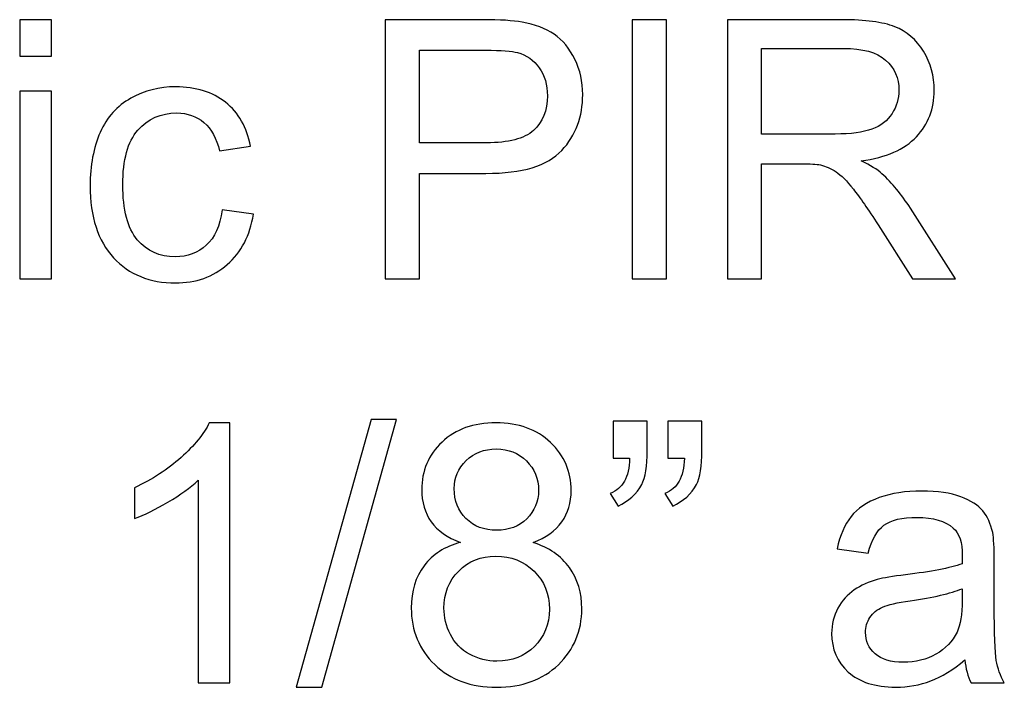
# Model space of a CAD drawing. Header units: inches. Extents: x -3.1 to 14.9, y -9.8 to 5.5.
# Tile 20 of 56: x 1.4 to 2.3, y -0.7 to -0.1. Entities that reach past the tile are written whole.
import ezdxf

# ---------------------------------------------------------------- set-up
doc = ezdxf.new("R2010")
doc.units = ezdxf.units.IN
doc.header["$MEASUREMENT"] = 0
doc.layers.add('Layer 1', color=7, linetype='Continuous')

msp = doc.modelspace()

# ---------------------------------------------------------------- linework, layer by layer
at = {"layer": 'Layer 1', "color": 250}
for points, knots in [([(1.41877, -0.11078), (1.41877, -0.11078), (1.41877, -0.07706), (1.41877, -0.07706), (1.41877, -0.07706), (1.41877, -0.07706), (1.44811, -0.07706), (1.44811, -0.07706), (1.44811, -0.07706), (1.44811, -0.07706), (1.44811, -0.11078), (1.44811, -0.11078), (1.44811, -0.11078), (1.44811, -0.11078), (1.41877, -0.11078), (1.41877, -0.11078)], [0, 0, 0, 0, 0.2, 0.2, 0.2, 0.2, 0.4, 0.4, 0.4, 0.4, 0.6, 0.6, 0.6, 0.6, 1, 1, 1, 1]), ([(1.75572, -0.31567), (1.75572, -0.31567), (1.75572, -0.07706), (1.75572, -0.07706), (1.75572, -0.07706), (1.75572, -0.07706), (1.84572, -0.07706), (1.84572, -0.07706), (1.84572, -0.07706), (1.86155, -0.07706), (1.87366, -0.07783), (1.882, -0.07933), (1.882, -0.07933), (1.89372, -0.08128), (1.90355, -0.085), (1.9115, -0.0905), (1.9115, -0.0905), (1.91939, -0.09594), (1.92578, -0.10367), (1.93061, -0.1135), (1.93061, -0.1135), (1.93544, -0.12339), (1.93783, -0.13422), (1.93783, -0.14606), (1.93783, -0.14606), (1.93783, -0.16633), (1.93139, -0.18356), (1.9185, -0.19761), (1.9185, -0.19761), (1.90555, -0.21161), (1.88222, -0.21867), (1.8485, -0.21867), (1.8485, -0.21867), (1.8485, -0.21867), (1.78728, -0.21867), (1.78728, -0.21867), (1.78728, -0.21867), (1.78728, -0.21867), (1.78728, -0.31567), (1.78728, -0.31567), (1.78728, -0.31567), (1.78728, -0.31567), (1.75572, -0.31567), (1.75572, -0.31567)], [0, 0, 0, 0, 0.083333, 0.083333, 0.083333, 0.083333, 0.166667, 0.166667, 0.166667, 0.166667, 0.25, 0.25, 0.25, 0.25, 0.333333, 0.333333, 0.333333, 0.333333, 0.416667, 0.416667, 0.416667, 0.416667, 0.5, 0.5, 0.5, 0.5, 0.583333, 0.583333, 0.583333, 0.583333, 0.666667, 0.666667, 0.666667, 0.666667, 0.75, 0.75, 0.75, 0.75, 0.833333, 0.833333, 0.833333, 0.833333, 1, 1, 1, 1]), ([(1.98344, -0.31567), (1.98344, -0.31567), (1.98344, -0.07706), (1.98344, -0.07706), (1.98344, -0.07706), (1.98344, -0.07706), (2.015, -0.07706), (2.015, -0.07706), (2.015, -0.07706), (2.015, -0.07706), (2.015, -0.31567), (2.015, -0.31567), (2.015, -0.31567), (2.015, -0.31567), (1.98344, -0.31567), (1.98344, -0.31567)], [0, 0, 0, 0, 0.2, 0.2, 0.2, 0.2, 0.4, 0.4, 0.4, 0.4, 0.6, 0.6, 0.6, 0.6, 1, 1, 1, 1]), ([(2.07116, -0.31567), (2.07116, -0.31567), (2.07116, -0.07706), (2.07116, -0.07706), (2.07116, -0.07706), (2.07116, -0.07706), (2.17694, -0.07706), (2.17694, -0.07706), (2.17694, -0.07706), (2.19822, -0.07706), (2.21439, -0.07922), (2.22544, -0.0835), (2.22544, -0.0835), (2.2365, -0.08778), (2.24533, -0.09533), (2.252, -0.10617), (2.252, -0.10617), (2.25861, -0.11706), (2.26189, -0.12906), (2.26189, -0.14217), (2.26189, -0.14217), (2.26189, -0.15911), (2.25644, -0.17333), (2.24544, -0.18494), (2.24544, -0.18494), (2.2345, -0.19656), (2.21755, -0.20394), (2.19467, -0.20711), (2.19467, -0.20711), (2.20305, -0.21111), (2.20939, -0.21506), (2.21372, -0.219), (2.21372, -0.219), (2.22294, -0.22744), (2.23167, -0.23806), (2.23994, -0.25072), (2.23994, -0.25072), (2.23994, -0.25072), (2.28144, -0.31567), (2.28144, -0.31567), (2.28144, -0.31567), (2.28144, -0.31567), (2.24172, -0.31567), (2.24172, -0.31567), (2.24172, -0.31567), (2.24172, -0.31567), (2.21017, -0.266), (2.21017, -0.266), (2.21017, -0.266), (2.20094, -0.25172), (2.19333, -0.24072), (2.18733, -0.23317), (2.18733, -0.23317), (2.18139, -0.22556), (2.17605, -0.22022), (2.17133, -0.21722), (2.17133, -0.21722), (2.16661, -0.21417), (2.16183, -0.21206), (2.15694, -0.21083), (2.15694, -0.21083), (2.15333, -0.21011), (2.1475, -0.20972), (2.13933, -0.20972), (2.13933, -0.20972), (2.13933, -0.20972), (2.10272, -0.20972), (2.10272, -0.20972), (2.10272, -0.20972), (2.10272, -0.20972), (2.10272, -0.31567), (2.10272, -0.31567), (2.10272, -0.31567), (2.10272, -0.31567), (2.07116, -0.31567), (2.07116, -0.31567)], [0, 0, 0, 0, 0.05, 0.05, 0.05, 0.05, 0.1, 0.1, 0.1, 0.1, 0.15, 0.15, 0.15, 0.15, 0.2, 0.2, 0.2, 0.2, 0.25, 0.25, 0.25, 0.25, 0.3, 0.3, 0.3, 0.3, 0.35, 0.35, 0.35, 0.35, 0.4, 0.4, 0.4, 0.4, 0.45, 0.45, 0.45, 0.45, 0.5, 0.5, 0.5, 0.5, 0.55, 0.55, 0.55, 0.55, 0.6, 0.6, 0.6, 0.6, 0.65, 0.65, 0.65, 0.65, 0.7, 0.7, 0.7, 0.7, 0.75, 0.75, 0.75, 0.75, 0.8, 0.8, 0.8, 0.8, 0.85, 0.85, 0.85, 0.85, 0.9, 0.9, 0.9, 0.9, 1, 1, 1, 1]), ([(1.78728, -0.1905), (1.78728, -0.1905), (1.849, -0.1905), (1.849, -0.1905), (1.849, -0.1905), (1.86939, -0.1905), (1.88389, -0.18672), (1.89244, -0.17911), (1.89244, -0.17911), (1.901, -0.1715), (1.90528, -0.16083), (1.90528, -0.14706), (1.90528, -0.14706), (1.90528, -0.13706), (1.90278, -0.1285), (1.89772, -0.12139), (1.89772, -0.12139), (1.89266, -0.11428), (1.88605, -0.10961), (1.87778, -0.10733), (1.87778, -0.10733), (1.87244, -0.10594), (1.86266, -0.10522), (1.84833, -0.10522), (1.84833, -0.10522), (1.84833, -0.10522), (1.78728, -0.10522), (1.78728, -0.10522), (1.78728, -0.10522), (1.78728, -0.10522), (1.78728, -0.1905), (1.78728, -0.1905)], [0, 0, 0, 0, 0.111111, 0.111111, 0.111111, 0.111111, 0.222222, 0.222222, 0.222222, 0.222222, 0.333333, 0.333333, 0.333333, 0.333333, 0.444444, 0.444444, 0.444444, 0.444444, 0.555556, 0.555556, 0.555556, 0.555556, 0.666667, 0.666667, 0.666667, 0.666667, 0.777778, 0.777778, 0.777778, 0.777778, 1, 1, 1, 1]), ([(2.10272, -0.18239), (2.10272, -0.18239), (2.17061, -0.18239), (2.17061, -0.18239), (2.17061, -0.18239), (2.185, -0.18239), (2.19633, -0.18089), (2.20444, -0.17789), (2.20444, -0.17789), (2.21261, -0.17489), (2.21878, -0.17011), (2.223, -0.16356), (2.223, -0.16356), (2.22722, -0.157), (2.22933, -0.14989), (2.22933, -0.14217), (2.22933, -0.14217), (2.22933, -0.13089), (2.22528, -0.12161), (2.21705, -0.11433), (2.21705, -0.11433), (2.20889, -0.10706), (2.19594, -0.10344), (2.17822, -0.10344), (2.17822, -0.10344), (2.17822, -0.10344), (2.10272, -0.10344), (2.10272, -0.10344), (2.10272, -0.10344), (2.10272, -0.10344), (2.10272, -0.18239), (2.10272, -0.18239)], [0, 0, 0, 0, 0.111111, 0.111111, 0.111111, 0.111111, 0.222222, 0.222222, 0.222222, 0.222222, 0.333333, 0.333333, 0.333333, 0.333333, 0.444444, 0.444444, 0.444444, 0.444444, 0.555556, 0.555556, 0.555556, 0.555556, 0.666667, 0.666667, 0.666667, 0.666667, 0.777778, 0.777778, 0.777778, 0.777778, 1, 1, 1, 1]), ([(1.41877, -0.31567), (1.41877, -0.31567), (1.41877, -0.14283), (1.41877, -0.14283), (1.41877, -0.14283), (1.41877, -0.14283), (1.44811, -0.14283), (1.44811, -0.14283), (1.44811, -0.14283), (1.44811, -0.14283), (1.44811, -0.31567), (1.44811, -0.31567), (1.44811, -0.31567), (1.44811, -0.31567), (1.41877, -0.31567), (1.41877, -0.31567)], [0, 0, 0, 0, 0.2, 0.2, 0.2, 0.2, 0.4, 0.4, 0.4, 0.4, 0.6, 0.6, 0.6, 0.6, 1, 1, 1, 1]), ([(1.6055, -0.25233), (1.6055, -0.25233), (1.63427, -0.25611), (1.63427, -0.25611), (1.63427, -0.25611), (1.63116, -0.27594), (1.62311, -0.2915), (1.61011, -0.30272), (1.61011, -0.30272), (1.59716, -0.31394), (1.58122, -0.31956), (1.56233, -0.31956), (1.56233, -0.31956), (1.53872, -0.31956), (1.51966, -0.31183), (1.50533, -0.29639), (1.50533, -0.29639), (1.49094, -0.28094), (1.48372, -0.25878), (1.48372, -0.22989), (1.48372, -0.22989), (1.48372, -0.21122), (1.48683, -0.19489), (1.493, -0.18089), (1.493, -0.18089), (1.49922, -0.16689), (1.50861, -0.15639), (1.52127, -0.14939), (1.52127, -0.14939), (1.53388, -0.14239), (1.54766, -0.13889), (1.5625, -0.13889), (1.5625, -0.13889), (1.58127, -0.13889), (1.59666, -0.14367), (1.60855, -0.15317), (1.60855, -0.15317), (1.6205, -0.16267), (1.62816, -0.17611), (1.63155, -0.19361), (1.63155, -0.19361), (1.63155, -0.19361), (1.60305, -0.198), (1.60305, -0.198), (1.60305, -0.198), (1.60033, -0.18639), (1.59555, -0.17767), (1.58866, -0.17178), (1.58866, -0.17178), (1.58177, -0.16594), (1.57344, -0.163), (1.56366, -0.163), (1.56366, -0.163), (1.54888, -0.163), (1.53688, -0.16828), (1.52766, -0.17889), (1.52766, -0.17889), (1.51844, -0.18944), (1.51383, -0.20617), (1.51383, -0.22906), (1.51383, -0.22906), (1.51383, -0.25228), (1.51827, -0.26917), (1.52722, -0.27972), (1.52722, -0.27972), (1.53611, -0.29022), (1.54772, -0.2955), (1.56205, -0.2955), (1.56205, -0.2955), (1.57355, -0.2955), (1.58311, -0.29194), (1.59083, -0.28489), (1.59083, -0.28489), (1.59855, -0.27783), (1.60344, -0.267), (1.6055, -0.25233)], [0, 0, 0, 0, 0.05, 0.05, 0.05, 0.05, 0.1, 0.1, 0.1, 0.1, 0.15, 0.15, 0.15, 0.15, 0.2, 0.2, 0.2, 0.2, 0.25, 0.25, 0.25, 0.25, 0.3, 0.3, 0.3, 0.3, 0.35, 0.35, 0.35, 0.35, 0.4, 0.4, 0.4, 0.4, 0.45, 0.45, 0.45, 0.45, 0.5, 0.5, 0.5, 0.5, 0.55, 0.55, 0.55, 0.55, 0.6, 0.6, 0.6, 0.6, 0.65, 0.65, 0.65, 0.65, 0.7, 0.7, 0.7, 0.7, 0.75, 0.75, 0.75, 0.75, 0.8, 0.8, 0.8, 0.8, 0.85, 0.85, 0.85, 0.85, 0.9, 0.9, 0.9, 0.9, 1, 1, 1, 1]), ([(1.61243, -0.68806), (1.61243, -0.68806), (1.58316, -0.68806), (1.58316, -0.68806), (1.58316, -0.68806), (1.58316, -0.68806), (1.58316, -0.50139), (1.58316, -0.50139), (1.58316, -0.50139), (1.5761, -0.50811), (1.56688, -0.51483), (1.55543, -0.52156), (1.55543, -0.52156), (1.54393, -0.52828), (1.53366, -0.53333), (1.52455, -0.53667), (1.52455, -0.53667), (1.52455, -0.53667), (1.52455, -0.50839), (1.52455, -0.50839), (1.52455, -0.50839), (1.54093, -0.50067), (1.55527, -0.49133), (1.56755, -0.48039), (1.56755, -0.48039), (1.57977, -0.46939), (1.58849, -0.45878), (1.5936, -0.44844), (1.5936, -0.44844), (1.5936, -0.44844), (1.61243, -0.44844), (1.61243, -0.44844), (1.61243, -0.44844), (1.61243, -0.44844), (1.61243, -0.68806), (1.61243, -0.68806)], [0, 0, 0, 0, 0.1, 0.1, 0.1, 0.1, 0.2, 0.2, 0.2, 0.2, 0.3, 0.3, 0.3, 0.3, 0.4, 0.4, 0.4, 0.4, 0.5, 0.5, 0.5, 0.5, 0.6, 0.6, 0.6, 0.6, 0.7, 0.7, 0.7, 0.7, 0.8, 0.8, 0.8, 0.8, 1, 1, 1, 1]), ([(1.67366, -0.69211), (1.67366, -0.69211), (1.74282, -0.44539), (1.74282, -0.44539), (1.74282, -0.44539), (1.74282, -0.44539), (1.76627, -0.44539), (1.76627, -0.44539), (1.76627, -0.44539), (1.76627, -0.44539), (1.69727, -0.69211), (1.69727, -0.69211), (1.69727, -0.69211), (1.69727, -0.69211), (1.67366, -0.69211), (1.67366, -0.69211)], [0, 0, 0, 0, 0.2, 0.2, 0.2, 0.2, 0.4, 0.4, 0.4, 0.4, 0.6, 0.6, 0.6, 0.6, 1, 1, 1, 1]), ([(1.82521, -0.55867), (1.81305, -0.55422), (1.80405, -0.54789), (1.79816, -0.53961), (1.79816, -0.53961), (1.79232, -0.53139), (1.78938, -0.5215), (1.78938, -0.51), (1.78938, -0.51), (1.78938, -0.49261), (1.7956, -0.47806), (1.8081, -0.46622), (1.8081, -0.46622), (1.8206, -0.45439), (1.83716, -0.44844), (1.85788, -0.44844), (1.85788, -0.44844), (1.87871, -0.44844), (1.89549, -0.4545), (1.90821, -0.46661), (1.90821, -0.46661), (1.92088, -0.47872), (1.92721, -0.49344), (1.92721, -0.51083), (1.92721, -0.51083), (1.92721, -0.52189), (1.92432, -0.5315), (1.91855, -0.53972), (1.91855, -0.53972), (1.91271, -0.54789), (1.90393, -0.55422), (1.8921, -0.55867), (1.8921, -0.55867), (1.90671, -0.56344), (1.91788, -0.57111), (1.92555, -0.58178), (1.92555, -0.58178), (1.93316, -0.59239), (1.93699, -0.60511), (1.93699, -0.61983), (1.93699, -0.61983), (1.93699, -0.64028), (1.92977, -0.65739), (1.91538, -0.67128), (1.91538, -0.67128), (1.90093, -0.68517), (1.88193, -0.69211), (1.85838, -0.69211), (1.85838, -0.69211), (1.83482, -0.69211), (1.81588, -0.68517), (1.80143, -0.67122), (1.80143, -0.67122), (1.78699, -0.65728), (1.77977, -0.63989), (1.77977, -0.61906), (1.77977, -0.61906), (1.77977, -0.60356), (1.78371, -0.59056), (1.7916, -0.58006), (1.7916, -0.58006), (1.79943, -0.56961), (1.81066, -0.56244), (1.82521, -0.55867)], [0, 0, 0, 0, 0.058824, 0.058824, 0.058824, 0.058824, 0.117647, 0.117647, 0.117647, 0.117647, 0.176471, 0.176471, 0.176471, 0.176471, 0.235294, 0.235294, 0.235294, 0.235294, 0.294118, 0.294118, 0.294118, 0.294118, 0.352941, 0.352941, 0.352941, 0.352941, 0.411765, 0.411765, 0.411765, 0.411765, 0.470588, 0.470588, 0.470588, 0.470588, 0.529412, 0.529412, 0.529412, 0.529412, 0.588235, 0.588235, 0.588235, 0.588235, 0.647059, 0.647059, 0.647059, 0.647059, 0.705882, 0.705882, 0.705882, 0.705882, 0.764706, 0.764706, 0.764706, 0.764706, 0.823529, 0.823529, 0.823529, 0.823529, 0.882353, 0.882353, 0.882353, 0.882353, 1, 1, 1, 1]), ([(1.96582, -0.481), (1.96582, -0.481), (1.96582, -0.447), (1.96582, -0.447), (1.96582, -0.447), (1.96582, -0.447), (1.99721, -0.447), (1.99721, -0.447), (1.99721, -0.447), (1.99721, -0.447), (1.99721, -0.47389), (1.99721, -0.47389), (1.99721, -0.47389), (1.99721, -0.48839), (1.99555, -0.49889), (1.99221, -0.50528), (1.99221, -0.50528), (1.98755, -0.51406), (1.98027, -0.52067), (1.97038, -0.52511), (1.97038, -0.52511), (1.97038, -0.52511), (1.96321, -0.51356), (1.96321, -0.51356), (1.96321, -0.51356), (1.96905, -0.51117), (1.97344, -0.50744), (1.97632, -0.50228), (1.97632, -0.50228), (1.97921, -0.49711), (1.98077, -0.49006), (1.9811, -0.481), (1.9811, -0.481), (1.9811, -0.481), (1.96582, -0.481), (1.96582, -0.481)], [0, 0, 0, 0, 0.1, 0.1, 0.1, 0.1, 0.2, 0.2, 0.2, 0.2, 0.3, 0.3, 0.3, 0.3, 0.4, 0.4, 0.4, 0.4, 0.5, 0.5, 0.5, 0.5, 0.6, 0.6, 0.6, 0.6, 0.7, 0.7, 0.7, 0.7, 0.8, 0.8, 0.8, 0.8, 1, 1, 1, 1]), ([(2.01627, -0.481), (2.01627, -0.481), (2.01627, -0.447), (2.01627, -0.447), (2.01627, -0.447), (2.01627, -0.447), (2.04771, -0.447), (2.04771, -0.447), (2.04771, -0.447), (2.04771, -0.447), (2.04771, -0.47389), (2.04771, -0.47389), (2.04771, -0.47389), (2.04771, -0.48839), (2.04599, -0.49889), (2.04266, -0.50528), (2.04266, -0.50528), (2.03799, -0.51406), (2.03071, -0.52067), (2.02082, -0.52511), (2.02082, -0.52511), (2.02082, -0.52511), (2.01366, -0.51356), (2.01366, -0.51356), (2.01366, -0.51356), (2.01955, -0.51117), (2.02388, -0.50744), (2.02677, -0.50228), (2.02677, -0.50228), (2.02966, -0.49711), (2.03127, -0.49006), (2.03155, -0.481), (2.03155, -0.481), (2.03155, -0.481), (2.01627, -0.481), (2.01627, -0.481)], [0, 0, 0, 0, 0.1, 0.1, 0.1, 0.1, 0.2, 0.2, 0.2, 0.2, 0.3, 0.3, 0.3, 0.3, 0.4, 0.4, 0.4, 0.4, 0.5, 0.5, 0.5, 0.5, 0.6, 0.6, 0.6, 0.6, 0.7, 0.7, 0.7, 0.7, 0.8, 0.8, 0.8, 0.8, 1, 1, 1, 1]), ([(1.81932, -0.509), (1.81932, -0.52028), (1.82299, -0.5295), (1.83021, -0.53667), (1.83021, -0.53667), (1.83749, -0.54383), (1.84693, -0.54744), (1.85855, -0.54744), (1.85855, -0.54744), (1.86982, -0.54744), (1.8791, -0.54389), (1.88632, -0.53678), (1.88632, -0.53678), (1.89355, -0.52967), (1.8971, -0.52094), (1.8971, -0.51067), (1.8971, -0.51067), (1.8971, -0.49989), (1.89343, -0.49089), (1.88599, -0.48356), (1.88599, -0.48356), (1.87855, -0.47622), (1.86932, -0.47256), (1.85821, -0.47256), (1.85821, -0.47256), (1.84705, -0.47256), (1.83777, -0.47617), (1.83038, -0.48328), (1.83038, -0.48328), (1.82299, -0.49044), (1.81932, -0.49906), (1.81932, -0.509)], [0, 0, 0, 0, 0.111111, 0.111111, 0.111111, 0.111111, 0.222222, 0.222222, 0.222222, 0.222222, 0.333333, 0.333333, 0.333333, 0.333333, 0.444444, 0.444444, 0.444444, 0.444444, 0.555556, 0.555556, 0.555556, 0.555556, 0.666667, 0.666667, 0.666667, 0.666667, 0.777778, 0.777778, 0.777778, 0.777778, 1, 1, 1, 1]), ([(2.29005, -0.66672), (2.27916, -0.67594), (2.26871, -0.68244), (2.25871, -0.68628), (2.25871, -0.68628), (2.24866, -0.69006), (2.23788, -0.69194), (2.22638, -0.69194), (2.22638, -0.69194), (2.20738, -0.69194), (2.19282, -0.68733), (2.1826, -0.67806), (2.1826, -0.67806), (2.17243, -0.66878), (2.16732, -0.65689), (2.16732, -0.6425), (2.16732, -0.6425), (2.16732, -0.634), (2.16921, -0.62628), (2.1731, -0.61928), (2.1731, -0.61928), (2.17693, -0.61228), (2.18199, -0.60667), (2.18821, -0.60244), (2.18821, -0.60244), (2.19449, -0.59822), (2.20149, -0.595), (2.20932, -0.59283), (2.20932, -0.59283), (2.21505, -0.59133), (2.22371, -0.58983), (2.23532, -0.58844), (2.23532, -0.58844), (2.25899, -0.58561), (2.27643, -0.58228), (2.2876, -0.57833), (2.2876, -0.57833), (2.28771, -0.57433), (2.28777, -0.57178), (2.28777, -0.57072), (2.28777, -0.57072), (2.28777, -0.55878), (2.28499, -0.55033), (2.27943, -0.5455), (2.27943, -0.5455), (2.27199, -0.53883), (2.26082, -0.53556), (2.2461, -0.53556), (2.2461, -0.53556), (2.23232, -0.53556), (2.22216, -0.53794), (2.21555, -0.54278), (2.21555, -0.54278), (2.20899, -0.54761), (2.20416, -0.55617), (2.20099, -0.56844), (2.20099, -0.56844), (2.20099, -0.56844), (2.17238, -0.5645), (2.17238, -0.5645), (2.17238, -0.5645), (2.17499, -0.55228), (2.17927, -0.54233), (2.18521, -0.53483), (2.18521, -0.53483), (2.19116, -0.52728), (2.19982, -0.52144), (2.2111, -0.51739), (2.2111, -0.51739), (2.22238, -0.51333), (2.23543, -0.51128), (2.25032, -0.51128), (2.25032, -0.51128), (2.2651, -0.51128), (2.27705, -0.51306), (2.28627, -0.5165), (2.28627, -0.5165), (2.29549, -0.52), (2.30227, -0.52433), (2.30666, -0.52961), (2.30666, -0.52961), (2.31099, -0.53489), (2.31399, -0.5415), (2.31577, -0.54956), (2.31577, -0.54956), (2.31671, -0.55456), (2.31721, -0.56356), (2.31721, -0.57656), (2.31721, -0.57656), (2.31721, -0.57656), (2.31721, -0.61561), (2.31721, -0.61561), (2.31721, -0.61561), (2.31721, -0.64289), (2.31782, -0.66011), (2.3191, -0.66728), (2.3191, -0.66728), (2.32032, -0.6745), (2.32282, -0.68144), (2.32649, -0.68806), (2.32649, -0.68806), (2.32649, -0.68806), (2.29588, -0.68806), (2.29588, -0.68806), (2.29588, -0.68806), (2.29288, -0.682), (2.29088, -0.67489), (2.29005, -0.66672)], [0, 0, 0, 0, 0.035714, 0.035714, 0.035714, 0.035714, 0.071429, 0.071429, 0.071429, 0.071429, 0.107143, 0.107143, 0.107143, 0.107143, 0.142857, 0.142857, 0.142857, 0.142857, 0.178571, 0.178571, 0.178571, 0.178571, 0.214286, 0.214286, 0.214286, 0.214286, 0.25, 0.25, 0.25, 0.25, 0.285714, 0.285714, 0.285714, 0.285714, 0.321429, 0.321429, 0.321429, 0.321429, 0.357143, 0.357143, 0.357143, 0.357143, 0.392857, 0.392857, 0.392857, 0.392857, 0.428571, 0.428571, 0.428571, 0.428571, 0.464286, 0.464286, 0.464286, 0.464286, 0.5, 0.5, 0.5, 0.5, 0.535714, 0.535714, 0.535714, 0.535714, 0.571429, 0.571429, 0.571429, 0.571429, 0.607143, 0.607143, 0.607143, 0.607143, 0.642857, 0.642857, 0.642857, 0.642857, 0.678571, 0.678571, 0.678571, 0.678571, 0.714286, 0.714286, 0.714286, 0.714286, 0.75, 0.75, 0.75, 0.75, 0.785714, 0.785714, 0.785714, 0.785714, 0.821429, 0.821429, 0.821429, 0.821429, 0.857143, 0.857143, 0.857143, 0.857143, 0.892857, 0.892857, 0.892857, 0.892857, 0.928571, 0.928571, 0.928571, 0.928571, 1, 1, 1, 1]), ([(1.80988, -0.61922), (1.80988, -0.62756), (1.81188, -0.63567), (1.81582, -0.64344), (1.81582, -0.64344), (1.81977, -0.65128), (1.82566, -0.65733), (1.83349, -0.66161), (1.83349, -0.66161), (1.84132, -0.66589), (1.84971, -0.66806), (1.85871, -0.66806), (1.85871, -0.66806), (1.87271, -0.66806), (1.88427, -0.66356), (1.89338, -0.6545), (1.89338, -0.6545), (1.90249, -0.6455), (1.90705, -0.63406), (1.90705, -0.62017), (1.90705, -0.62017), (1.90705, -0.60606), (1.90238, -0.59439), (1.89299, -0.58517), (1.89299, -0.58517), (1.8836, -0.57594), (1.87182, -0.57133), (1.85771, -0.57133), (1.85771, -0.57133), (1.84393, -0.57133), (1.83255, -0.57589), (1.82349, -0.585), (1.82349, -0.585), (1.81443, -0.59417), (1.80988, -0.60556), (1.80988, -0.61922)], [0, 0, 0, 0, 0.1, 0.1, 0.1, 0.1, 0.2, 0.2, 0.2, 0.2, 0.3, 0.3, 0.3, 0.3, 0.4, 0.4, 0.4, 0.4, 0.5, 0.5, 0.5, 0.5, 0.6, 0.6, 0.6, 0.6, 0.7, 0.7, 0.7, 0.7, 0.8, 0.8, 0.8, 0.8, 1, 1, 1, 1]), ([(2.2876, -0.60128), (2.27693, -0.60567), (2.26099, -0.60933), (2.23977, -0.61239), (2.23977, -0.61239), (2.22771, -0.61411), (2.21916, -0.61606), (2.21421, -0.61822), (2.21421, -0.61822), (2.20921, -0.62039), (2.20532, -0.62356), (2.20266, -0.62778), (2.20266, -0.62778), (2.19993, -0.63194), (2.19855, -0.63656), (2.19855, -0.64167), (2.19855, -0.64167), (2.19855, -0.6495), (2.20155, -0.656), (2.20743, -0.66122), (2.20743, -0.66122), (2.21332, -0.66639), (2.22199, -0.669), (2.23338, -0.669), (2.23338, -0.669), (2.24466, -0.669), (2.25471, -0.66656), (2.26349, -0.66161), (2.26349, -0.66161), (2.27227, -0.65667), (2.27877, -0.64989), (2.28288, -0.64133), (2.28288, -0.64133), (2.28605, -0.63472), (2.2876, -0.62494), (2.2876, -0.61206), (2.2876, -0.61206), (2.2876, -0.61206), (2.2876, -0.60128), (2.2876, -0.60128)], [0, 0, 0, 0, 0.090909, 0.090909, 0.090909, 0.090909, 0.181818, 0.181818, 0.181818, 0.181818, 0.272727, 0.272727, 0.272727, 0.272727, 0.363636, 0.363636, 0.363636, 0.363636, 0.454545, 0.454545, 0.454545, 0.454545, 0.545455, 0.545455, 0.545455, 0.545455, 0.636364, 0.636364, 0.636364, 0.636364, 0.727273, 0.727273, 0.727273, 0.727273, 0.818182, 0.818182, 0.818182, 0.818182, 1, 1, 1, 1])]:
    msp.add_open_spline(points, degree=3, knots=knots, dxfattribs=at)

doc.saveas('drawing.dxf')
